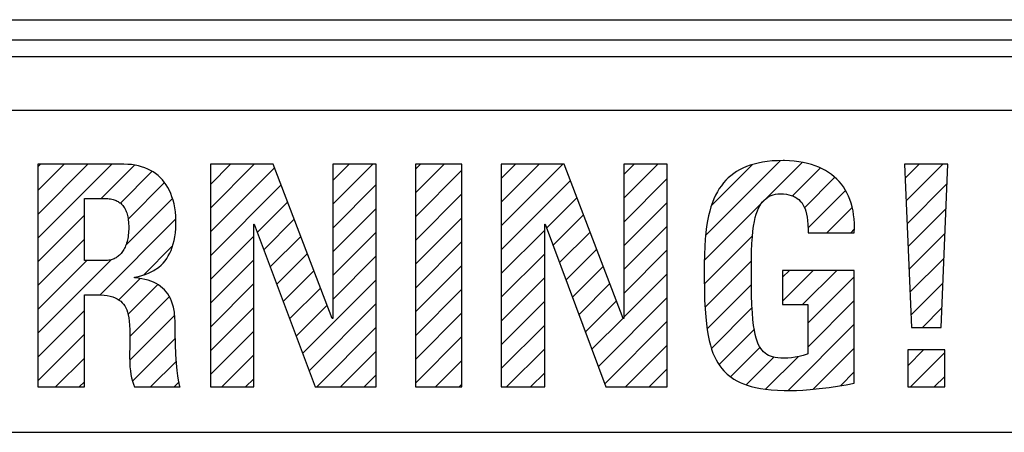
# Model space of a CAD drawing. Header units: millimetres. Extents: x -131 to 719, y -272 to 510.
# Tile 47 of 102: x 195.43 to 210.09, y 120.19 to 126.32. Entities that reach past the tile are written whole.
import ezdxf

# ---------------------------------------------------------------- set-up
doc = ezdxf.new("R2010")
doc.units = ezdxf.units.MM
doc.header["$LTSCALE"] = 23.1
doc.layers.get('0').update_dxf_attribs({"linetype": 'CONTINUOUS'})

msp = doc.modelspace()

# ---------------------------------------------------------------- linework, layer by layer
at = {"color": 7}
for p, q in [((165.426, 126.322), (234.426, 126.322)), ((165.426, 126.022), (234.426, 126.022)), ((234.926, 125.772), (165.426, 125.772)), ((234.041, 124.97), (181.998, 124.97)), ((195.703, 124.173), (195.703, 120.862)), ((196.983, 124.173), (195.703, 124.173)), ((195.703, 124.135), (195.741, 124.173)), ((195.703, 123.782), (196.094, 124.173)), ((195.703, 123.428), (196.448, 124.173)), ((195.703, 123.075), (196.801, 124.173)), ((197.04, 124.171), (196.983, 124.173)), ((197.096, 124.167), (197.04, 124.171)), ((198.27, 124.173), (198.27, 120.862)), ((199.205, 124.173), (198.27, 124.173)), ((198.27, 123.874), (198.569, 124.173)), ((198.27, 123.52), (198.923, 124.173)), ((200.086, 121.88), (199.205, 124.173)), ((200.095, 124.173), (200.095, 121.88)), ((200.741, 124.173), (200.095, 124.173)), ((200.095, 123.931), (200.337, 124.173)), ((200.095, 123.577), (200.69, 124.173)), ((200.741, 120.862), (200.741, 124.173)), ((202.016, 124.173), (201.324, 124.173)), ((201.324, 124.173), (201.324, 120.862)), ((201.324, 124.099), (201.397, 124.173)), ((201.324, 123.746), (201.751, 124.173)), ((202.016, 120.862), (202.016, 124.173)), ((203.537, 124.173), (202.602, 124.173)), ((202.602, 124.173), (202.602, 120.862)), ((202.602, 123.963), (202.812, 124.173)), ((202.602, 123.609), (203.165, 124.173)), ((202.602, 123.256), (203.519, 124.173)), ((204.418, 121.88), (203.537, 124.173)), ((205.073, 124.173), (204.427, 124.173)), ((204.427, 124.173), (204.427, 121.88)), ((204.427, 124.02), (204.579, 124.173)), ((204.427, 123.667), (204.933, 124.173)), ((205.073, 120.862), (205.073, 124.173)), ((205.647, 123.119), (206.753, 124.225)), ((206.365, 124.176), (206.307, 124.158)), ((206.427, 124.191), (206.365, 124.176)), ((206.493, 124.204), (206.427, 124.191)), ((206.562, 124.214), (206.493, 124.204)), ((206.551, 123.669), (207.08, 124.199)), ((206.636, 124.222), (206.562, 124.214)), ((206.714, 124.226), (206.636, 124.222)), ((206.798, 124.228), (206.714, 124.226)), ((206.818, 124.228), (206.798, 124.228)), ((206.892, 124.225), (206.818, 124.228)), ((206.963, 124.22), (206.892, 124.225)), ((207.032, 124.211), (206.963, 124.22)), ((207.097, 124.2), (207.032, 124.211)), ((207.16, 124.186), (207.097, 124.2)), ((207.219, 124.169), (207.16, 124.186)), ((207.276, 124.15), (207.219, 124.169)), ((209.249, 124.173), (208.607, 124.173)), ((208.607, 124.173), (208.708, 121.747)), ((208.616, 123.967), (208.822, 124.173)), ((208.63, 123.627), (209.176, 124.173)), ((209.149, 121.747), (209.249, 124.173)), ((196.646, 123.664), (197.14, 124.158)), ((196.93, 123.594), (197.4, 124.064)), ((197.149, 124.159), (197.096, 124.167)), ((197.199, 124.149), (197.149, 124.159)), ((197.247, 124.136), (197.199, 124.149)), ((197.293, 124.12), (197.247, 124.136)), ((197.337, 124.102), (197.293, 124.12)), ((197.379, 124.082), (197.337, 124.102)), ((197.418, 124.059), (197.379, 124.082)), ((197.456, 124.033), (197.418, 124.059)), ((197.491, 124.005), (197.456, 124.033)), ((198.27, 123.166), (199.225, 124.122)), ((201.324, 123.392), (202.016, 124.085)), ((205.732, 123.558), (206.341, 124.167)), ((206.062, 124.035), (206.021, 124.003)), ((206.105, 124.064), (206.062, 124.035)), ((206.151, 124.091), (206.105, 124.064)), ((206.2, 124.115), (206.151, 124.091)), ((206.252, 124.138), (206.2, 124.115)), ((206.307, 124.158), (206.252, 124.138)), ((206.937, 123.702), (207.352, 124.117)), ((207.329, 124.129), (207.276, 124.15)), ((207.38, 124.105), (207.329, 124.129)), ((207.429, 124.079), (207.38, 124.105)), ((207.474, 124.05), (207.429, 124.079)), ((207.517, 124.02), (207.474, 124.05)), ((197.046, 123.357), (197.589, 123.9)), ((197.524, 123.975), (197.491, 124.005)), ((197.556, 123.942), (197.524, 123.975)), ((197.585, 123.906), (197.556, 123.942)), ((197.612, 123.869), (197.585, 123.906)), ((202.602, 122.902), (203.63, 123.931)), ((204.427, 123.313), (205.073, 123.96)), ((205.911, 123.895), (205.879, 123.854)), ((205.945, 123.934), (205.911, 123.895)), ((205.982, 123.97), (205.945, 123.934)), ((206.021, 124.003), (205.982, 123.97)), ((207.115, 123.526), (207.565, 123.976)), ((207.558, 123.987), (207.517, 124.02)), ((207.596, 123.952), (207.558, 123.987)), ((207.631, 123.915), (207.596, 123.952)), ((207.665, 123.876), (207.631, 123.915)), ((207.695, 123.835), (207.665, 123.876)), ((208.644, 123.288), (209.237, 123.881)), ((197.637, 123.828), (197.612, 123.869)), ((197.66, 123.785), (197.637, 123.828)), ((197.681, 123.739), (197.66, 123.785)), ((197.699, 123.69), (197.681, 123.739)), ((198.27, 122.813), (199.323, 123.866)), ((200.095, 123.224), (200.741, 123.871)), ((201.324, 123.039), (202.016, 123.731)), ((205.82, 123.764), (205.793, 123.714)), ((205.848, 123.811), (205.82, 123.764)), ((205.879, 123.854), (205.848, 123.811)), ((206.683, 123.727), (206.719, 123.731)), ((206.719, 123.731), (206.756, 123.733)), ((206.756, 123.733), (206.803, 123.731)), ((206.803, 123.731), (206.846, 123.727)), ((207.167, 123.225), (207.726, 123.784)), ((207.723, 123.792), (207.695, 123.835)), ((207.749, 123.746), (207.723, 123.792)), ((207.772, 123.698), (207.749, 123.746)), ((196.396, 122.742), (196.396, 123.664)), ((196.396, 123.664), (196.703, 123.664)), ((196.703, 123.664), (196.723, 123.663)), ((196.723, 123.663), (196.745, 123.662)), ((196.745, 123.662), (196.765, 123.66)), ((196.765, 123.66), (196.785, 123.657)), ((196.785, 123.657), (196.803, 123.654)), ((196.803, 123.654), (196.821, 123.65)), ((196.821, 123.65), (196.838, 123.645)), ((196.838, 123.645), (196.854, 123.639)), ((196.854, 123.639), (196.869, 123.633)), ((196.869, 123.633), (196.883, 123.626)), ((196.883, 123.626), (196.897, 123.618)), ((196.897, 123.618), (196.91, 123.61)), ((196.91, 123.61), (196.923, 123.601)), ((196.923, 123.601), (196.935, 123.592)), ((196.935, 123.592), (196.946, 123.581)), ((197.012, 122.97), (197.704, 123.661)), ((197.716, 123.639), (197.699, 123.69)), ((197.729, 123.584), (197.716, 123.639)), ((197.74, 123.526), (197.729, 123.584)), ((198.971, 123.161), (199.421, 123.611)), ((203.279, 123.226), (203.728, 123.675)), ((204.427, 122.96), (205.073, 123.606)), ((205.628, 122.746), (206.514, 123.633)), ((205.745, 123.604), (205.724, 123.542)), ((205.768, 123.661), (205.745, 123.604)), ((205.793, 123.714), (205.768, 123.661)), ((206.451, 123.555), (206.471, 123.587)), ((206.471, 123.587), (206.493, 123.615)), ((206.493, 123.615), (206.515, 123.64)), ((206.515, 123.64), (206.539, 123.661)), ((206.539, 123.661), (206.564, 123.68)), ((206.564, 123.68), (206.591, 123.696)), ((206.591, 123.696), (206.62, 123.709)), ((206.62, 123.709), (206.635, 123.714)), ((206.635, 123.714), (206.651, 123.719)), ((206.651, 123.719), (206.683, 123.727)), ((206.846, 123.727), (206.884, 123.719)), ((206.884, 123.719), (206.92, 123.71)), ((206.92, 123.71), (206.952, 123.697)), ((206.952, 123.697), (206.967, 123.69)), ((206.967, 123.69), (206.981, 123.683)), ((206.981, 123.683), (207.008, 123.666)), ((207.008, 123.666), (207.032, 123.647)), ((207.032, 123.647), (207.054, 123.626)), ((207.054, 123.626), (207.075, 123.602)), ((207.075, 123.602), (207.093, 123.575)), ((207.793, 123.648), (207.772, 123.698)), ((207.811, 123.595), (207.793, 123.648)), ((207.826, 123.54), (207.811, 123.595)), ((196.946, 123.581), (196.957, 123.57)), ((196.957, 123.57), (196.967, 123.558)), ((196.967, 123.558), (196.977, 123.546)), ((196.977, 123.546), (196.987, 123.532)), ((196.987, 123.532), (196.995, 123.518)), ((196.995, 123.518), (197.004, 123.503)), ((197.004, 123.503), (197.011, 123.487)), ((197.011, 123.487), (197.018, 123.469)), ((197.018, 123.469), (197.025, 123.451)), ((197.025, 123.451), (197.031, 123.432)), ((197.749, 123.465), (197.74, 123.526)), ((197.755, 123.401), (197.749, 123.465)), ((200.095, 122.87), (200.741, 123.517)), ((205.705, 123.477), (205.688, 123.407)), ((205.724, 123.542), (205.705, 123.477)), ((206.399, 123.432), (206.415, 123.478)), ((206.415, 123.478), (206.432, 123.519)), ((206.432, 123.519), (206.451, 123.555)), ((207.093, 123.575), (207.109, 123.545)), ((207.109, 123.545), (207.124, 123.512)), ((207.124, 123.512), (207.137, 123.475)), ((207.137, 123.475), (207.148, 123.433)), ((207.45, 123.155), (207.825, 123.529)), ((207.839, 123.482), (207.826, 123.54)), ((207.848, 123.422), (207.839, 123.482)), ((208.658, 122.949), (209.222, 123.512)), ((195.703, 122.721), (196.396, 123.414)), ((196.624, 122.228), (197.755, 123.359)), ((197.031, 123.432), (197.037, 123.411)), ((197.037, 123.411), (197.042, 123.389)), ((197.042, 123.389), (197.046, 123.366)), ((197.046, 123.366), (197.049, 123.342)), ((197.049, 123.342), (197.052, 123.316)), ((197.052, 123.316), (197.054, 123.288)), ((197.757, 123.334), (197.755, 123.401)), ((197.758, 123.306), (197.757, 123.334)), ((197.758, 123.285), (197.758, 123.306)), ((199.067, 122.903), (199.519, 123.355)), ((201.324, 122.685), (202.016, 123.377)), ((203.375, 122.968), (203.826, 123.42)), ((205.672, 123.331), (205.659, 123.248)), ((205.688, 123.407), (205.672, 123.331)), ((206.358, 123.254), (206.37, 123.321)), ((206.37, 123.321), (206.384, 123.38)), ((206.384, 123.38), (206.399, 123.432)), ((207.148, 123.433), (207.156, 123.387)), ((207.156, 123.387), (207.163, 123.335)), ((207.163, 123.335), (207.167, 123.275)), ((207.855, 123.36), (207.848, 123.422)), ((207.859, 123.294), (207.855, 123.36)), ((207.86, 123.226), (207.859, 123.294)), ((197.052, 123.149), (197.049, 123.122)), ((197.054, 123.176), (197.052, 123.149)), ((197.054, 123.288), (197.056, 123.259)), ((197.056, 123.203), (197.054, 123.176)), ((197.056, 123.259), (197.056, 123.228)), ((197.056, 123.228), (197.056, 123.203)), ((197.742, 123.096), (197.75, 123.155)), ((197.75, 123.155), (197.755, 123.218)), ((197.755, 123.218), (197.758, 123.285)), ((198.916, 120.862), (198.916, 123.283)), ((198.916, 123.283), (198.925, 123.283)), ((198.925, 123.283), (199.829, 120.862)), ((200.095, 122.517), (200.741, 123.163)), ((202.602, 122.549), (203.248, 123.195)), ((203.248, 123.283), (203.257, 123.283)), ((203.248, 120.862), (203.248, 123.283)), ((203.257, 123.283), (204.161, 120.862)), ((203.471, 122.711), (203.924, 123.164)), ((204.427, 122.606), (205.073, 123.253)), ((205.648, 123.159), (205.638, 123.061)), ((205.659, 123.248), (205.648, 123.159)), ((206.34, 123.092), (206.348, 123.179)), ((206.348, 123.179), (206.358, 123.254)), ((207.167, 123.275), (207.169, 123.207)), ((207.169, 123.207), (207.169, 123.155)), ((207.169, 123.155), (207.857, 123.155)), ((207.804, 123.155), (207.856, 123.207)), ((207.857, 123.155), (207.86, 123.226)), ((208.672, 122.609), (209.207, 123.143)), ((195.703, 122.368), (196.396, 123.06)), ((197.024, 123.002), (197.016, 122.98)), ((197.03, 123.024), (197.024, 123.002)), ((197.036, 123.047), (197.03, 123.024)), ((197.041, 123.071), (197.036, 123.047)), ((197.046, 123.096), (197.041, 123.071)), ((197.049, 123.122), (197.046, 123.096)), ((197.719, 122.988), (197.731, 123.04)), ((197.731, 123.04), (197.742, 123.096)), ((198.27, 122.459), (198.916, 123.106)), ((199.163, 122.646), (199.617, 123.1)), ((201.324, 122.331), (202.016, 123.024)), ((205.625, 122.39), (206.344, 123.109)), ((205.638, 123.061), (205.632, 122.952)), ((206.333, 122.993), (206.34, 123.092)), ((196.952, 122.86), (196.941, 122.846)), ((196.963, 122.874), (196.952, 122.86)), ((196.973, 122.889), (196.963, 122.874)), ((196.982, 122.906), (196.973, 122.889)), ((196.992, 122.923), (196.982, 122.906)), ((197, 122.941), (196.992, 122.923)), ((197.009, 122.96), (197, 122.941)), ((197.016, 122.98), (197.009, 122.96)), ((197.281, 122.531), (197.704, 122.954)), ((197.644, 122.81), (197.666, 122.85)), ((197.666, 122.85), (197.686, 122.893)), ((197.686, 122.893), (197.703, 122.939)), ((197.703, 122.939), (197.719, 122.988)), ((203.567, 122.453), (204.023, 122.909)), ((204.427, 122.253), (205.073, 122.899)), ((205.632, 122.952), (205.627, 122.829)), ((206.326, 122.733), (206.329, 122.876)), ((206.329, 122.876), (206.333, 122.993)), ((195.703, 121.661), (196.798, 122.756)), ((195.703, 122.014), (196.431, 122.742)), ((196.703, 122.742), (196.396, 122.742)), ((196.722, 122.742), (196.703, 122.742)), ((196.74, 122.744), (196.722, 122.742)), ((196.758, 122.746), (196.74, 122.744)), ((196.775, 122.749), (196.758, 122.746)), ((196.792, 122.753), (196.775, 122.749)), ((196.807, 122.757), (196.792, 122.753)), ((196.823, 122.763), (196.807, 122.757)), ((196.838, 122.769), (196.823, 122.763)), ((196.852, 122.776), (196.838, 122.769)), ((196.866, 122.783), (196.852, 122.776)), ((196.88, 122.792), (196.866, 122.783)), ((196.893, 122.801), (196.88, 122.792)), ((196.905, 122.811), (196.893, 122.801)), ((196.918, 122.822), (196.905, 122.811)), ((196.93, 122.834), (196.918, 122.822)), ((196.941, 122.846), (196.93, 122.834)), ((197.536, 122.673), (197.566, 122.704)), ((197.566, 122.704), (197.595, 122.737)), ((197.595, 122.737), (197.621, 122.772)), ((197.621, 122.772), (197.644, 122.81)), ((198.27, 122.106), (198.916, 122.752)), ((199.259, 122.388), (199.715, 122.844)), ((200.095, 122.163), (200.741, 122.81)), ((202.602, 122.195), (203.248, 122.842)), ((205.627, 122.829), (205.624, 122.685)), ((205.637, 122.048), (206.328, 122.739)), ((206.325, 122.539), (206.326, 122.733)), ((208.687, 122.27), (209.191, 122.774)), ((197.347, 122.552), (197.39, 122.572)), ((197.39, 122.572), (197.43, 122.594)), ((197.43, 122.594), (197.449, 122.606)), ((197.449, 122.606), (197.468, 122.618)), ((197.468, 122.618), (197.503, 122.644)), ((197.503, 122.644), (197.536, 122.673)), ((199.355, 122.131), (199.813, 122.589)), ((201.324, 121.978), (202.016, 122.67)), ((203.663, 122.196), (204.121, 122.654)), ((205.624, 122.685), (205.624, 122.545)), ((207.857, 122.595), (206.788, 122.595)), ((206.788, 122.595), (206.788, 122.086)), ((206.788, 122.493), (206.891, 122.595)), ((206.788, 122.139), (207.244, 122.595)), ((207.089, 122.086), (207.598, 122.595)), ((207.857, 120.917), (207.857, 122.595)), ((196.904, 122.154), (197.224, 122.474)), ((197.143, 122.494), (197.199, 122.505)), ((197.143, 122.485), (197.143, 122.494)), ((197.195, 122.479), (197.143, 122.485)), ((197.248, 122.471), (197.195, 122.479)), ((197.199, 122.505), (197.252, 122.518)), ((197.296, 122.461), (197.248, 122.471)), ((197.252, 122.518), (197.301, 122.534)), ((197.342, 122.448), (197.296, 122.461)), ((197.301, 122.534), (197.347, 122.552)), ((197.384, 122.434), (197.342, 122.448)), ((197.424, 122.418), (197.384, 122.434)), ((197.462, 122.399), (197.424, 122.418)), ((199.644, 121.358), (200.741, 122.456)), ((202.602, 121.842), (203.248, 122.488)), ((204.427, 121.899), (205.073, 122.546)), ((205.624, 122.545), (205.624, 122.487)), ((205.624, 122.487), (205.626, 122.304)), ((206.326, 122.402), (206.325, 122.539)), ((207.165, 121.808), (207.857, 122.501)), ((197.042, 121.939), (197.487, 122.384)), ((197.496, 122.379), (197.462, 122.399)), ((197.529, 122.356), (197.496, 122.379)), ((197.559, 122.332), (197.529, 122.356)), ((197.587, 122.305), (197.559, 122.332)), ((197.612, 122.276), (197.587, 122.305)), ((197.636, 122.245), (197.612, 122.276)), ((198.27, 121.752), (198.916, 122.399)), ((199.451, 121.873), (199.911, 122.333)), ((201.324, 121.624), (202.016, 122.317)), ((203.759, 121.938), (204.219, 122.398)), ((205.626, 122.304), (205.63, 122.15)), ((205.668, 121.726), (206.326, 122.384)), ((206.328, 122.228), (206.326, 122.402)), ((208.701, 121.93), (209.176, 122.406)), ((196.396, 120.862), (196.396, 122.233)), ((196.396, 122.233), (196.574, 122.233)), ((196.574, 122.233), (196.634, 122.231)), ((196.634, 122.231), (196.687, 122.227)), ((196.687, 122.227), (196.735, 122.22)), ((196.735, 122.22), (196.778, 122.211)), ((196.778, 122.211), (196.816, 122.2)), ((196.816, 122.2), (196.851, 122.187)), ((196.851, 122.187), (196.882, 122.171)), ((196.882, 122.171), (196.896, 122.163)), ((196.896, 122.163), (196.91, 122.154)), ((196.91, 122.154), (196.935, 122.135)), ((196.935, 122.135), (196.957, 122.114)), ((197.07, 121.613), (197.659, 122.202)), ((197.657, 122.211), (197.636, 122.245)), ((197.676, 122.175), (197.657, 122.211)), ((197.693, 122.136), (197.676, 122.175)), ((197.708, 122.094), (197.693, 122.136)), ((202.602, 121.488), (203.248, 122.135)), ((203.855, 121.681), (204.317, 122.143)), ((204.047, 121.166), (205.073, 122.192)), ((205.63, 122.15), (205.636, 122.018)), ((206.333, 122.085), (206.328, 122.228)), ((207.165, 121.455), (207.857, 122.147)), ((195.703, 121.307), (196.396, 122)), ((196.957, 122.114), (196.978, 122.091)), ((196.978, 122.091), (196.995, 122.066)), ((196.995, 122.066), (197.011, 122.038)), ((197.011, 122.038), (197.025, 122.007)), ((197.025, 122.007), (197.038, 121.973)), ((197.038, 121.973), (197.048, 121.934)), ((197.721, 122.049), (197.708, 122.094)), ((197.731, 122.001), (197.721, 122.049)), ((197.735, 121.975), (197.731, 122.001)), ((197.738, 121.949), (197.735, 121.975)), ((198.27, 121.399), (198.916, 122.045)), ((199.547, 121.616), (200.01, 122.078)), ((199.74, 121.101), (200.741, 122.103)), ((205.636, 122.018), (205.645, 121.903)), ((205.73, 121.434), (206.339, 122.043)), ((206.34, 121.965), (206.333, 122.085)), ((206.788, 122.086), (207.165, 122.086)), ((207.165, 122.086), (207.165, 121.352)), ((208.871, 121.747), (209.161, 122.037)), ((197.048, 121.934), (197.056, 121.891)), ((197.056, 121.891), (197.063, 121.841)), ((197.063, 121.841), (197.067, 121.782)), ((197.07, 121.26), (197.739, 121.929)), ((197.742, 121.893), (197.738, 121.949)), ((197.744, 121.834), (197.742, 121.893)), ((197.744, 121.82), (197.744, 121.834)), ((200.095, 121.88), (200.086, 121.88)), ((201.324, 121.271), (202.016, 121.963)), ((203.951, 121.423), (204.415, 121.887)), ((204.143, 120.908), (205.073, 121.839)), ((204.427, 121.88), (204.418, 121.88)), ((205.645, 121.903), (205.655, 121.801)), ((206.349, 121.864), (206.34, 121.965)), ((206.359, 121.778), (206.349, 121.864)), ((197.067, 121.782), (197.07, 121.711)), ((197.07, 121.711), (197.07, 121.617)), ((197.746, 121.664), (197.744, 121.82)), ((198.27, 121.045), (198.916, 121.692)), ((199.854, 120.862), (200.741, 121.749)), ((202.602, 121.134), (203.248, 121.781)), ((205.655, 121.801), (205.667, 121.71)), ((205.667, 121.71), (205.681, 121.627)), ((205.846, 121.197), (206.371, 121.722)), ((206.371, 121.704), (206.359, 121.778)), ((206.384, 121.642), (206.371, 121.704)), ((206.872, 120.809), (207.857, 121.794)), ((208.708, 121.747), (209.149, 121.747)), ((195.703, 120.953), (196.396, 121.646)), ((197.07, 121.617), (197.07, 121.504)), ((197.114, 120.951), (197.75, 121.586)), ((197.751, 121.496), (197.746, 121.664)), ((201.324, 120.917), (202.016, 121.61)), ((205.681, 121.627), (205.697, 121.553)), ((205.697, 121.553), (205.715, 121.485)), ((206.398, 121.587), (206.384, 121.642)), ((206.413, 121.541), (206.398, 121.587)), ((206.429, 121.5), (206.413, 121.541)), ((197.07, 121.504), (197.068, 121.309)), ((197.758, 121.343), (197.751, 121.496)), ((200.208, 120.862), (200.741, 121.396)), ((202.682, 120.862), (203.248, 121.428)), ((204.45, 120.862), (205.073, 121.485)), ((205.715, 121.485), (205.734, 121.422)), ((205.734, 121.422), (205.754, 121.365)), ((206.016, 121.013), (206.457, 121.455)), ((206.446, 121.465), (206.429, 121.5)), ((206.465, 121.434), (206.446, 121.465)), ((206.485, 121.408), (206.465, 121.434)), ((206.506, 121.384), (206.485, 121.408)), ((206.529, 121.364), (206.506, 121.384)), ((207.245, 120.828), (207.857, 121.44)), ((209.204, 121.412), (208.653, 121.412)), ((208.653, 121.412), (208.653, 120.862)), ((208.653, 121.176), (208.89, 121.412)), ((209.204, 120.862), (209.204, 121.412)), ((195.965, 120.862), (196.396, 121.292)), ((197.068, 121.309), (197.07, 121.229)), ((197.379, 120.862), (197.764, 121.247)), ((197.766, 121.214), (197.758, 121.343)), ((198.44, 120.862), (198.916, 121.338)), ((201.622, 120.862), (202.016, 121.256)), ((205.754, 121.365), (205.777, 121.313)), ((205.777, 121.313), (205.801, 121.264)), ((205.801, 121.264), (205.827, 121.219)), ((206.253, 120.897), (206.662, 121.305)), ((206.554, 121.346), (206.529, 121.364)), ((206.541, 120.832), (207.025, 121.315)), ((206.58, 121.331), (206.554, 121.346)), ((206.61, 121.319), (206.58, 121.331)), ((206.642, 121.308), (206.61, 121.319)), ((206.678, 121.3), (206.642, 121.308)), ((206.719, 121.293), (206.678, 121.3)), ((206.766, 121.29), (206.719, 121.293)), ((206.821, 121.288), (206.766, 121.29)), ((206.869, 121.29), (206.821, 121.288)), ((206.922, 121.295), (206.869, 121.29)), ((206.978, 121.303), (206.922, 121.295)), ((207.036, 121.315), (206.978, 121.303)), ((207.096, 121.331), (207.036, 121.315)), ((207.157, 121.35), (207.096, 121.331)), ((207.165, 121.352), (207.157, 121.35)), ((208.693, 120.862), (209.204, 121.373)), ((197.07, 121.229), (197.073, 121.162)), ((197.073, 121.162), (197.079, 121.102)), ((197.079, 121.102), (197.087, 121.047)), ((197.775, 121.108), (197.766, 121.214)), ((197.785, 121.025), (197.775, 121.108)), ((204.804, 120.862), (205.073, 121.131)), ((205.827, 121.219), (205.854, 121.177)), ((205.854, 121.177), (205.884, 121.138)), ((205.884, 121.138), (205.915, 121.102)), ((205.915, 121.102), (205.949, 121.068)), ((197.087, 121.047), (197.098, 120.996)), ((197.098, 120.996), (197.11, 120.949)), ((197.11, 120.949), (197.125, 120.904)), ((197.795, 120.962), (197.785, 121.025)), ((197.804, 120.916), (197.795, 120.962)), ((198.793, 120.862), (198.916, 120.985)), ((200.561, 120.862), (200.741, 121.042)), ((203.036, 120.862), (203.248, 121.074)), ((205.949, 121.068), (205.967, 121.052)), ((205.967, 121.052), (205.985, 121.036)), ((205.985, 121.036), (206.024, 121.007)), ((206.024, 121.007), (206.065, 120.979)), ((206.065, 120.979), (206.11, 120.954)), ((206.11, 120.954), (206.158, 120.93)), ((207.652, 120.881), (207.857, 121.087)), ((209.046, 120.862), (209.204, 121.019)), ((195.703, 120.862), (196.396, 120.862)), ((196.318, 120.862), (196.396, 120.939)), ((197.125, 120.904), (197.143, 120.862)), ((197.143, 120.862), (197.822, 120.862)), ((197.733, 120.862), (197.803, 120.932)), ((197.813, 120.884), (197.804, 120.916)), ((197.822, 120.862), (197.813, 120.884)), ((198.27, 120.862), (198.916, 120.862)), ((199.829, 120.862), (200.741, 120.862)), ((201.324, 120.862), (202.016, 120.862)), ((201.975, 120.862), (202.016, 120.903)), ((202.602, 120.862), (203.248, 120.862)), ((204.161, 120.862), (205.073, 120.862)), ((206.158, 120.93), (206.209, 120.908)), ((206.209, 120.908), (206.264, 120.889)), ((206.264, 120.889), (206.324, 120.871)), ((206.324, 120.871), (206.389, 120.855)), ((206.389, 120.855), (206.46, 120.841)), ((206.46, 120.841), (206.536, 120.829)), ((206.536, 120.829), (206.62, 120.82)), ((206.62, 120.82), (206.712, 120.813)), ((206.712, 120.813), (206.812, 120.808)), ((206.812, 120.808), (206.921, 120.807)), ((206.921, 120.807), (206.997, 120.808)), ((206.997, 120.808), (207.09, 120.813)), ((207.09, 120.813), (207.202, 120.823)), ((207.202, 120.823), (207.334, 120.837)), ((207.334, 120.837), (207.482, 120.856)), ((207.482, 120.856), (207.639, 120.879)), ((207.639, 120.879), (207.736, 120.895)), ((207.736, 120.895), (207.857, 120.917)), ((208.653, 120.862), (209.204, 120.862)), ((181.998, 120.188), (234.041, 120.188))]:
    msp.add_line(p, q, dxfattribs=at)

doc.saveas('drawing.dxf')
